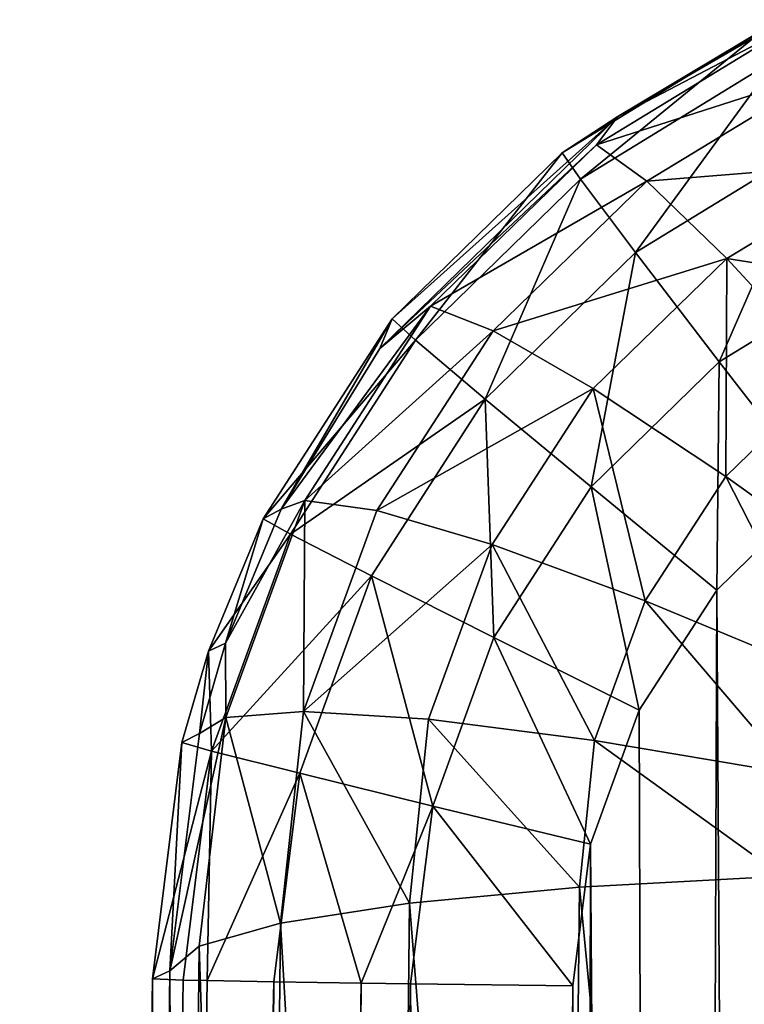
# Model space of a CAD drawing. Header units: millimetres. Extents: x 29 to 339, y 29 to 1104.
# Tile 237 of 256: x 175.01 to 178.42, y 589.82 to 594.45. Entities that reach past the tile are written whole.
import ezdxf

# ---------------------------------------------------------------- set-up
doc = ezdxf.new("R2010")
doc.units = ezdxf.units.MM
doc.header["$LTSCALE"] = 25.4
doc.layers.get('0').update_dxf_attribs({"true_color": 0xff5454})

# ---------------------------------------------------------------- blocks, each defined once
blk = doc.blocks.new('PATIO-10105.STL')
at = {"color": 18, "true_color": 0x000000}
mesh = blk.add_polyface(dxfattribs=at)
corners = [(177.7236, 593.8622, 17.2454), (178.6557, 594.4297, 17.1735), (177.8238, 593.9954, 16.5634)]
mesh.append_faces([[corners[k] for k in face] for face in [(0, 1, 2)]], dxfattribs={"color": 18})
mesh = blk.add_polyface(dxfattribs=at)
corners = [(177.7236, 593.8622, 17.2454), (178.8228, 594.215, 18.2665), (178.6557, 594.4297, 17.1735), (177.9603, 593.6899, 18.333)]
mesh.append_faces([[corners[k] for k in face] for face in [(0, 1, 2), (1, 0, 3)]], dxfattribs={"vtx0": -1, "color": 18})
mesh = blk.add_polyface(dxfattribs=at)
corners = [(177.8238, 593.9954, 16.5634), (178.6076, 594.4502, 16.5528), (178.5177, 594.4088, 9.0307)]
mesh.append_faces([[corners[k] for k in face] for face in [(0, 1, 2)]], dxfattribs={"color": 18})
mesh = blk.add_polyface(dxfattribs=at)
corners = [(178.6557, 594.4297, 17.1735), (178.6076, 594.4502, 16.5528), (177.8238, 593.9954, 16.5634)]
mesh.append_faces([[corners[k] for k in face] for face in [(0, 1, 2)]], dxfattribs={"color": 18})
mesh = blk.add_polyface(dxfattribs=at)
corners = [(177.8238, 593.9954, 16.5634), (178.5177, 594.4088, 9.0307), (177.5628, 593.8244, 9.0439)]
mesh.append_faces([[corners[k] for k in face] for face in [(0, 1, 2)]], dxfattribs={"color": 18})
mesh = blk.add_polyface(dxfattribs=at)
corners = [(177.648, 593.7004, 8.2782), (178.5177, 594.4088, 9.0307), (178.5739, 594.2671, 8.2654), (177.5628, 593.8244, 9.0439)]
mesh.append_faces([[corners[k] for k in face] for face in [(0, 1, 2), (1, 0, 3)]], dxfattribs={"vtx0": -1, "color": 18})
mesh = blk.add_polyface(dxfattribs=at)
corners = [(177.9073, 593.3551, 7.6282), (178.5739, 594.2671, 8.2654), (178.7504, 593.871, 7.6166), (177.648, 593.7004, 8.2782)]
mesh.append_faces([[corners[k] for k in face] for face in [(0, 1, 2), (1, 0, 3)]], dxfattribs={"vtx0": -1, "color": 18})
mesh = blk.add_polyface(dxfattribs=at)
corners = [(177.9603, 593.6899, 18.333), (179.086, 593.7822, 19.2725), (178.8228, 594.215, 18.2665), (178.3367, 593.326, 19.3303)]
mesh.append_faces([[corners[k] for k in face] for face in [(0, 1, 2), (1, 0, 3)]], dxfattribs={"vtx0": -1, "color": 18})
mesh = blk.add_polyface(dxfattribs=at)
corners = [(176.7618, 593.0421, 9.0564), (177.8238, 593.9954, 16.5634), (177.5628, 593.8244, 9.0439), (176.7047, 592.9025, 16.5809)]
mesh.append_faces([[corners[k] for k in face] for face in [(0, 1, 2), (1, 0, 3)]], dxfattribs={"vtx0": -1, "color": 18})
mesh = blk.add_polyface(dxfattribs=at)
corners = [(177.7236, 593.8622, 17.2454), (177.8238, 593.9954, 16.5634), (176.7047, 592.9025, 16.5809)]
mesh.append_faces([[corners[k] for k in face] for face in [(0, 1, 2)]], dxfattribs={"color": 18})
mesh = blk.add_polyface(dxfattribs=at)
corners = [(176.9423, 593.1025, 17.3361), (177.7236, 593.8622, 17.2454), (176.7047, 592.9025, 16.5809)]
mesh.append_faces([[corners[k] for k in face] for face in [(0, 1, 2)]], dxfattribs={"color": 18})
mesh = blk.add_polyface(dxfattribs=at)
corners = [(176.9423, 593.1025, 17.3361), (177.9603, 593.6899, 18.333), (177.7236, 593.8622, 17.2454), (177.2372, 592.9869, 18.4169)]
mesh.append_faces([[corners[k] for k in face] for face in [(0, 1, 2), (1, 0, 3)]], dxfattribs={"vtx0": -1, "color": 18})
mesh = blk.add_polyface(dxfattribs=at)
corners = [(178.7504, 593.871, 7.6166), (178.3012, 592.8409, 7.1929), (177.9073, 593.3551, 7.6282), (179.0203, 593.281, 7.183)]
mesh.append_faces([[corners[k] for k in face] for face in [(0, 1, 2), (1, 0, 3)]], dxfattribs={"vtx0": -1, "color": 18})
mesh = blk.add_polyface(dxfattribs=at)
corners = [(176.8715, 592.942, 8.2903), (177.5628, 593.8244, 9.0439), (177.648, 593.7004, 8.2782), (176.7618, 593.0421, 9.0564)]
mesh.append_faces([[corners[k] for k in face] for face in [(0, 1, 2), (1, 0, 3)]], dxfattribs={"vtx0": -1, "color": 18})
mesh = blk.add_polyface(dxfattribs=at)
corners = [(178.3367, 593.326, 19.3303), (179.4318, 593.1532, 20.1405), (179.086, 593.7822, 19.2725), (178.8338, 592.7891, 20.1866)]
mesh.append_faces([[corners[k] for k in face] for face in [(0, 1, 2), (1, 0, 3)]], dxfattribs={"vtx0": -1, "color": 18})
mesh = blk.add_polyface(dxfattribs=at)
corners = [(177.2002, 592.6645, 7.6392), (177.648, 593.7004, 8.2782), (177.9073, 593.3551, 7.6282), (176.8715, 592.942, 8.2903)]
mesh.append_faces([[corners[k] for k in face] for face in [(0, 1, 2), (1, 0, 3)]], dxfattribs={"vtx0": -1, "color": 18})
mesh = blk.add_polyface(dxfattribs=at)
corners = [(177.2372, 592.9869, 18.4169), (178.3367, 593.326, 19.3303), (177.9603, 593.6899, 18.333), (177.7085, 592.7153, 19.4032)]
mesh.append_faces([[corners[k] for k in face] for face in [(0, 1, 2), (1, 0, 3)]], dxfattribs={"vtx0": -1, "color": 18})
mesh = blk.add_polyface(dxfattribs=at)
corners = [(177.9073, 593.3551, 7.6282), (177.698, 592.2518, 7.2023), (177.2002, 592.6645, 7.6392), (178.3012, 592.8409, 7.1929)]
mesh.append_faces([[corners[k] for k in face] for face in [(0, 1, 2), (1, 0, 3)]], dxfattribs={"vtx0": -1, "color": 18})
mesh = blk.add_polyface(dxfattribs=at)
corners = [(178.3325, 592.3017, 20.2448), (178.3367, 593.326, 19.3303), (177.7085, 592.7153, 19.4032), (178.8338, 592.7891, 20.1866)]
mesh.append_faces([[corners[k] for k in face] for face in [(0, 1, 2), (1, 0, 3)]], dxfattribs={"vtx0": -1, "color": 18})
mesh = blk.add_polyface(dxfattribs=at)
corners = [(179.0203, 593.281, 7.183), (178.7696, 592.2362, 7.0386), (178.3012, 592.8409, 7.1929), (179.3426, 592.5869, 7.0307)]
mesh.append_faces([[corners[k] for k in face] for face in [(0, 1, 2), (1, 0, 3)]], dxfattribs={"vtx0": -1, "color": 18})
mesh = blk.add_polyface(dxfattribs=at)
corners = [(176.9423, 593.1025, 17.3361), (176.2404, 592.1473, 16.5896), (176.3507, 592.1888, 17.4409)]
mesh.append_faces([[corners[k] for k in face] for face in [(0, 1, 2)]], dxfattribs={"color": 18})
mesh = blk.add_polyface(dxfattribs=at)
corners = [(176.9423, 593.1025, 17.3361), (176.7047, 592.9025, 16.5809), (176.2404, 592.1473, 16.5896)]
mesh.append_faces([[corners[k] for k in face] for face in [(0, 1, 2)]], dxfattribs={"color": 18})
mesh = blk.add_polyface(dxfattribs=at)
corners = [(177.2372, 592.9869, 18.4169), (176.3507, 592.1888, 17.4409), (176.6897, 592.1412, 18.514), (176.9423, 593.1025, 17.3361)]
mesh.append_faces([[corners[k] for k in face] for face in [(0, 1, 2), (1, 0, 3)]], dxfattribs={"vtx0": -1, "color": 18})
mesh = blk.add_polyface(dxfattribs=at)
corners = [(176.7618, 593.0421, 9.0564), (176.155, 592.1012, 9.0676), (176.2404, 592.1473, 16.5896)]
mesh.append_faces([[corners[k] for k in face] for face in [(0, 1, 2)]], dxfattribs={"color": 18})
mesh = blk.add_polyface(dxfattribs=at)
corners = [(176.155, 592.1012, 9.0676), (176.8715, 592.942, 8.2903), (176.2832, 592.0298, 8.3011), (176.7618, 593.0421, 9.0564)]
mesh.append_faces([[corners[k] for k in face] for face in [(0, 1, 2), (1, 0, 3)]], dxfattribs={"vtx0": -1, "color": 18})
mesh = blk.add_polyface(dxfattribs=at)
corners = [(176.7618, 593.0421, 9.0564), (176.2404, 592.1473, 16.5896), (176.7047, 592.9025, 16.5809)]
mesh.append_faces([[corners[k] for k in face] for face in [(0, 1, 2)]], dxfattribs={"color": 18})
mesh = blk.add_polyface(dxfattribs=at)
corners = [(177.7085, 592.7153, 19.4032), (176.6897, 592.1412, 18.514), (177.233, 591.9808, 19.4875), (177.2372, 592.9869, 18.4169)]
mesh.append_faces([[corners[k] for k in face] for face in [(0, 1, 2), (1, 0, 3)]], dxfattribs={"vtx0": -1, "color": 18})
mesh = blk.add_polyface(dxfattribs=at)
corners = [(176.2832, 592.0298, 8.3011), (177.2002, 592.6645, 7.6392), (176.6645, 591.8339, 7.6491), (176.8715, 592.942, 8.2903)]
mesh.append_faces([[corners[k] for k in face] for face in [(0, 1, 2), (1, 0, 3)]], dxfattribs={"vtx0": -1, "color": 18})
mesh = blk.add_polyface(dxfattribs=at)
corners = [(177.6126, 589.9042, 7.0626), (177.0549, 536.2402, 7.3341), (176.9875, 536.9086, 7.3316), (177.2692, 535.6036, 7.335), (177.6199, 535.0306, 7.3341), (177.6957, 590.5709, 7.0584), (178.0893, 534.5499, 7.3314), (177.925, 591.2023, 7.0528), (178.2891, 591.7668, 7.0461), (178.6538, 534.1859, 7.3271), (178.7696, 592.2362, 7.0386), (179.2852, 533.9565, 7.3215), (179.3426, 592.5869, 7.0307), (179.9518, 533.8734, 7.3147), (179.9792, 592.8011, 7.0228), (195.9497, 533.6838, 7.1435), (180.6476, 592.8685, 7.0153), (196.6456, 592.6789, 6.8441), (196.6181, 533.7511, 7.136), (197.2547, 533.9655, 7.1281), (197.3121, 592.5958, 6.8374), (197.8277, 534.3161, 7.1202), (197.9435, 592.3665, 6.8317), (198.3083, 534.7854, 7.1127), (198.5081, 592.0023, 6.8274), (198.6723, 535.35, 7.106), (198.9774, 591.5217, 6.8248), (198.9017, 535.9814, 7.1004), (198.9847, 536.648, 7.0962), (199.3281, 590.9487, 6.8238), (199.6098, 589.6436, 6.8272), (199.5424, 590.312, 6.8247)]
mesh.append_faces([[corners[k] for k in face] for face in [(0, 1, 2), (30, 29, 31)]], dxfattribs={"vtx0": -1, "color": 18})
mesh.append_faces([[corners[k] for k in face] for face in [(1, 0, 3), (3, 0, 4), (4, 5, 6), (6, 8, 9), (9, 10, 11), (11, 12, 13), (13, 14, 15), (15, 17, 18), (18, 17, 19), (19, 20, 21), (21, 22, 23), (23, 24, 25), (25, 26, 27), (27, 26, 28), (28, 29, 30)]], dxfattribs={"vtx0": -1, "vtx1": -1, "color": 18})
mesh.append_faces([[corners[k] for k in face] for face in [(4, 0, 5), (6, 5, 7), (6, 7, 8), (9, 8, 10), (11, 10, 12), (13, 12, 14), (15, 14, 16), (15, 16, 17), (19, 17, 20), (21, 20, 22), (23, 22, 24), (25, 24, 26), (28, 26, 29)]], dxfattribs={"vtx0": -1, "vtx2": -1, "color": 18})
mesh = blk.add_polyface(dxfattribs=at)
corners = [(178.3012, 592.8409, 7.1929), (178.2891, 591.7668, 7.0461), (177.698, 592.2518, 7.2023), (178.7696, 592.2362, 7.0386)]
mesh.append_faces([[corners[k] for k in face] for face in [(0, 1, 2), (1, 0, 3)]], dxfattribs={"vtx0": -1, "color": 18})
mesh = blk.add_polyface(dxfattribs=at)
corners = [(179.0773, 591.767, 20.899), (178.8338, 592.7891, 20.1866), (178.3325, 592.3017, 20.2448), (179.4263, 592.1064, 20.8585)]
mesh.append_faces([[corners[k] for k in face] for face in [(0, 1, 2), (1, 0, 3)]], dxfattribs={"vtx0": -1, "color": 18})
mesh = blk.add_polyface(dxfattribs=at)
corners = [(177.9529, 591.7155, 20.312), (177.7085, 592.7153, 19.4032), (177.233, 591.9808, 19.4875), (178.3325, 592.3017, 20.2448)]
mesh.append_faces([[corners[k] for k in face] for face in [(0, 1, 2), (1, 0, 3)]], dxfattribs={"vtx0": -1, "color": 18})
mesh = blk.add_polyface(dxfattribs=at)
corners = [(177.2002, 592.6645, 7.6392), (177.2411, 591.5433, 7.2108), (176.6645, 591.8339, 7.6491), (177.698, 592.2518, 7.2023)]
mesh.append_faces([[corners[k] for k in face] for face in [(0, 1, 2), (1, 0, 3)]], dxfattribs={"vtx0": -1, "color": 18})
mesh = blk.add_polyface(dxfattribs=at)
corners = [(178.813, 591.3589, 20.9459), (178.3325, 592.3017, 20.2448), (177.9529, 591.7155, 20.312), (179.0773, 591.767, 20.899)]
mesh.append_faces([[corners[k] for k in face] for face in [(0, 1, 2), (1, 0, 3)]], dxfattribs={"vtx0": -1, "color": 18})
mesh = blk.add_polyface(dxfattribs=at)
corners = [(177.698, 592.2518, 7.2023), (177.925, 591.2023, 7.0528), (177.2411, 591.5433, 7.2108), (178.2891, 591.7668, 7.0461)]
mesh.append_faces([[corners[k] for k in face] for face in [(0, 1, 2), (1, 0, 3)]], dxfattribs={"vtx0": -1, "color": 18})
mesh = blk.add_polyface(dxfattribs=at)
corners = [(176.3507, 592.1888, 17.4409), (175.9782, 591.5172, 16.5956), (175.9786, 591.1669, 17.5547)]
mesh.append_faces([[corners[k] for k in face] for face in [(0, 1, 2)]], dxfattribs={"color": 18})
mesh = blk.add_polyface(dxfattribs=at)
corners = [(176.3507, 592.1888, 17.4409), (176.2404, 592.1473, 16.5896), (175.9782, 591.5172, 16.5956)]
mesh.append_faces([[corners[k] for k in face] for face in [(0, 1, 2)]], dxfattribs={"color": 18})
mesh = blk.add_polyface(dxfattribs=at)
corners = [(176.3453, 591.1955, 18.6193), (176.3507, 592.1888, 17.4409), (175.9786, 591.1669, 17.5547), (176.6897, 592.1412, 18.514)]
mesh.append_faces([[corners[k] for k in face] for face in [(0, 1, 2), (1, 0, 3)]], dxfattribs={"vtx0": -1, "color": 18})
mesh = blk.add_polyface(dxfattribs=at)
corners = [(175.9782, 591.5172, 16.5956), (176.155, 592.1012, 9.0676), (175.8973, 591.4799, 9.0734), (176.2404, 592.1473, 16.5896)]
mesh.append_faces([[corners[k] for k in face] for face in [(0, 1, 2), (1, 0, 3)]], dxfattribs={"vtx0": -1, "color": 18})
mesh = blk.add_polyface(dxfattribs=at)
corners = [(177.233, 591.9808, 19.4875), (176.3453, 591.1955, 18.6193), (176.9338, 591.1592, 19.579), (176.6897, 592.1412, 18.514)]
mesh.append_faces([[corners[k] for k in face] for face in [(0, 1, 2), (1, 0, 3)]], dxfattribs={"vtx0": -1, "color": 18})
mesh = blk.add_polyface(dxfattribs=at)
corners = [(176.155, 592.1012, 9.0676), (176.2832, 592.0298, 8.3011), (175.8973, 591.4799, 9.0734)]
mesh.append_faces([[corners[k] for k in face] for face in [(0, 1, 2)]], dxfattribs={"color": 18})
mesh = blk.add_polyface(dxfattribs=at)
corners = [(176.2832, 592.0298, 8.3011), (175.9126, 591.0095, 8.3102), (175.8973, 591.4799, 9.0734)]
mesh.append_faces([[corners[k] for k in face] for face in [(0, 1, 2)]], dxfattribs={"color": 18})
mesh = blk.add_polyface(dxfattribs=at)
corners = [(175.9126, 591.0095, 8.3102), (176.6645, 591.8339, 7.6491), (176.3271, 590.9048, 7.6573), (176.2832, 592.0298, 8.3011)]
mesh.append_faces([[corners[k] for k in face] for face in [(0, 1, 2), (1, 0, 3)]], dxfattribs={"vtx0": -1, "color": 18})
mesh = blk.add_polyface(dxfattribs=at)
corners = [(177.7142, 591.0598, 20.3851), (177.233, 591.9808, 19.4875), (176.9338, 591.1592, 19.579), (177.9529, 591.7155, 20.312)]
mesh.append_faces([[corners[k] for k in face] for face in [(0, 1, 2), (1, 0, 3)]], dxfattribs={"vtx0": -1, "color": 18})
mesh = blk.add_polyface(dxfattribs=at)
corners = [(176.6645, 591.8339, 7.6491), (176.9532, 590.7508, 7.2178), (176.3271, 590.9048, 7.6573), (177.2411, 591.5433, 7.2108)]
mesh.append_faces([[corners[k] for k in face] for face in [(0, 1, 2), (1, 0, 3)]], dxfattribs={"vtx0": -1, "color": 18})
mesh = blk.add_polyface(dxfattribs=at)
corners = [(178.6468, 590.9023, 20.9967), (177.9529, 591.7155, 20.312), (177.7142, 591.0598, 20.3851), (178.813, 591.3589, 20.9459)]
mesh.append_faces([[corners[k] for k in face] for face in [(0, 1, 2), (1, 0, 3)]], dxfattribs={"vtx0": -1, "color": 18})
mesh = blk.add_polyface(dxfattribs=at)
corners = [(177.2411, 591.5433, 7.2108), (177.6957, 590.5709, 7.0584), (176.9532, 590.7508, 7.2178), (177.925, 591.2023, 7.0528)]
mesh.append_faces([[corners[k] for k in face] for face in [(0, 1, 2), (1, 0, 3)]], dxfattribs={"vtx0": -1, "color": 18})
mesh = blk.add_polyface(dxfattribs=at)
corners = [(175.8551, 591.0915, 16.599), (175.8973, 591.4799, 9.0734), (175.7728, 591.0489, 9.0769), (175.9782, 591.5172, 16.5956)]
mesh.append_faces([[corners[k] for k in face] for face in [(0, 1, 2), (1, 0, 3)]], dxfattribs={"vtx0": -1, "color": 18})
mesh = blk.add_polyface(dxfattribs=at)
corners = [(175.9782, 591.5172, 16.5956), (175.8551, 591.0915, 16.599), (175.9786, 591.1669, 17.5547)]
mesh.append_faces([[corners[k] for k in face] for face in [(0, 1, 2)]], dxfattribs={"color": 18})
mesh = blk.add_polyface(dxfattribs=at)
corners = [(175.8973, 591.4799, 9.0734), (175.9126, 591.0095, 8.3102), (175.7728, 591.0489, 9.0769)]
mesh.append_faces([[corners[k] for k in face] for face in [(0, 1, 2)]], dxfattribs={"color": 18})
mesh = blk.add_polyface(dxfattribs=at)
corners = [(176.3453, 591.1955, 18.6193), (175.9786, 591.1669, 17.5547), (176.2362, 590.2, 18.7577)]
mesh.append_faces([[corners[k] for k in face] for face in [(0, 1, 2)]], dxfattribs={"color": 18})
mesh = blk.add_polyface(dxfattribs=at)
corners = [(176.3453, 591.1955, 18.6193), (176.2362, 590.2, 18.7577), (176.8431, 590.2938, 19.6939)]
mesh.append_faces([[corners[k] for k in face] for face in [(0, 1, 2)]], dxfattribs={"color": 18})
mesh = blk.add_polyface(dxfattribs=at)
corners = [(176.3453, 591.1955, 18.6193), (176.8431, 590.2938, 19.6939), (176.9338, 591.1592, 19.579)]
mesh.append_faces([[corners[k] for k in face] for face in [(0, 1, 2)]], dxfattribs={"color": 18})
mesh = blk.add_polyface(dxfattribs=at)
corners = [(175.9786, 591.1669, 17.5547), (175.8551, 591.0915, 16.599), (175.7153, 589.9751, 16.606)]
mesh.append_faces([[corners[k] for k in face] for face in [(0, 1, 2)]], dxfattribs={"color": 18})
mesh = blk.add_polyface(dxfattribs=at)
corners = [(175.9786, 591.1669, 17.5547), (175.7153, 589.9751, 16.606), (175.8539, 590.092, 17.7109)]
mesh.append_faces([[corners[k] for k in face] for face in [(0, 1, 2)]], dxfattribs={"color": 18})
mesh = blk.add_polyface(dxfattribs=at)
corners = [(175.9786, 591.1669, 17.5547), (175.8539, 590.092, 17.7109), (176.2362, 590.2, 18.7577)]
mesh.append_faces([[corners[k] for k in face] for face in [(0, 1, 2)]], dxfattribs={"color": 18})
mesh = blk.add_polyface(dxfattribs=at)
corners = [(177.6441, 590.3687, 20.4726), (176.9338, 591.1592, 19.579), (176.8431, 590.2938, 19.6939)]
mesh.append_faces([[corners[k] for k in face] for face in [(0, 1, 2)]], dxfattribs={"color": 18})
mesh = blk.add_polyface(dxfattribs=at)
corners = [(176.9338, 591.1592, 19.579), (177.6441, 590.3687, 20.4726), (177.7142, 591.0598, 20.3851)]
mesh.append_faces([[corners[k] for k in face] for face in [(0, 1, 2)]], dxfattribs={"color": 18})
mesh = blk.add_polyface(dxfattribs=at)
corners = [(175.7153, 589.9751, 16.606), (175.7728, 591.0489, 9.0769), (175.6344, 589.9379, 9.0839), (175.8551, 591.0915, 16.599)]
mesh.append_faces([[corners[k] for k in face] for face in [(0, 1, 2), (1, 0, 3)]], dxfattribs={"vtx0": -1, "color": 18})
mesh = blk.add_polyface(dxfattribs=at)
corners = [(175.6344, 589.9379, 9.0839), (175.9126, 591.0095, 8.3102), (175.7784, 589.9323, 8.3169), (175.7728, 591.0489, 9.0769)]
mesh.append_faces([[corners[k] for k in face] for face in [(0, 1, 2), (1, 0, 3)]], dxfattribs={"vtx0": -1, "color": 18})
mesh = blk.add_polyface(dxfattribs=at)
corners = [(178.5991, 590.4208, 21.0547), (177.7142, 591.0598, 20.3851), (177.6441, 590.3687, 20.4726)]
mesh.append_faces([[corners[k] for k in face] for face in [(0, 1, 2)]], dxfattribs={"color": 18})
mesh = blk.add_polyface(dxfattribs=at)
corners = [(178.6468, 590.9023, 20.9967), (177.7142, 591.0598, 20.3851), (178.5991, 590.4208, 21.0547)]
mesh.append_faces([[corners[k] for k in face] for face in [(0, 1, 2)]], dxfattribs={"color": 18})
mesh = blk.add_polyface(dxfattribs=at)
corners = [(175.9126, 591.0095, 8.3102), (175.8915, 589.9297, 8.0811), (175.7784, 589.9323, 8.3169)]
mesh.append_faces([[corners[k] for k in face] for face in [(0, 1, 2)]], dxfattribs={"color": 18})
mesh = blk.add_polyface(dxfattribs=at)
corners = [(175.9126, 591.0095, 8.3102), (176.3271, 590.9048, 7.6573), (175.8915, 589.9297, 8.0811)]
mesh.append_faces([[corners[k] for k in face] for face in [(0, 1, 2)]], dxfattribs={"color": 18})
mesh = blk.add_polyface(dxfattribs=at)
corners = [(176.3271, 590.9048, 7.6573), (176.2049, 589.9239, 7.6635), (175.8915, 589.9297, 8.0811)]
mesh.append_faces([[corners[k] for k in face] for face in [(0, 1, 2)]], dxfattribs={"color": 18})
mesh = blk.add_polyface(dxfattribs=at)
corners = [(176.6156, 589.9174, 7.3412), (176.2049, 589.9239, 7.6635), (176.3271, 590.9048, 7.6573)]
mesh.append_faces([[corners[k] for k in face] for face in [(0, 1, 2)]], dxfattribs={"color": 18})
mesh = blk.add_polyface(dxfattribs=at)
corners = [(176.9532, 590.7508, 7.2178), (176.6156, 589.9174, 7.3412), (176.3271, 590.9048, 7.6573)]
mesh.append_faces([[corners[k] for k in face] for face in [(0, 1, 2)]], dxfattribs={"color": 18})
mesh = blk.add_polyface(dxfattribs=at)
corners = [(176.9532, 590.7508, 7.2178), (176.849, 589.9141, 7.223), (176.6156, 589.9174, 7.3412)]
mesh.append_faces([[corners[k] for k in face] for face in [(0, 1, 2)]], dxfattribs={"color": 18})
mesh = blk.add_polyface(dxfattribs=at)
corners = [(176.9532, 590.7508, 7.2178), (177.6126, 589.9042, 7.0626), (176.849, 589.9141, 7.223), (177.6957, 590.5709, 7.0584)]
mesh.append_faces([[corners[k] for k in face] for face in [(0, 1, 2), (1, 0, 3)]], dxfattribs={"vtx0": -1, "color": 18})
mesh = blk.add_polyface(dxfattribs=at)
corners = [(178.5015, 581.4568, 21.8617), (177.6441, 590.3687, 20.4726), (177.5468, 581.4248, 21.2778), (178.5991, 590.4208, 21.0547)]
mesh.append_faces([[corners[k] for k in face] for face in [(0, 1, 2), (1, 0, 3)]], dxfattribs={"vtx0": -1, "color": 18})
mesh = blk.add_polyface(dxfattribs=at)
corners = [(177.5468, 581.4248, 21.2778), (176.8431, 590.2938, 19.6939), (176.746, 581.3766, 20.4967), (177.6441, 590.3687, 20.4726)]
mesh.append_faces([[corners[k] for k in face] for face in [(0, 1, 2), (1, 0, 3)]], dxfattribs={"vtx0": -1, "color": 18})
mesh = blk.add_polyface(dxfattribs=at)
corners = [(176.746, 581.3766, 20.4967), (176.2362, 590.2, 18.7577), (176.1395, 581.3148, 19.5576), (176.8431, 590.2938, 19.6939)]
mesh.append_faces([[corners[k] for k in face] for face in [(0, 1, 2), (1, 0, 3)]], dxfattribs={"vtx0": -1, "color": 18})
mesh = blk.add_polyface(dxfattribs=at)
corners = [(176.1395, 581.3148, 19.5576), (175.8539, 590.092, 17.7109), (175.7575, 581.2424, 18.5076), (176.2362, 590.2, 18.7577)]
mesh.append_faces([[corners[k] for k in face] for face in [(0, 1, 2), (1, 0, 3)]], dxfattribs={"vtx0": -1, "color": 18})
mesh = blk.add_polyface(dxfattribs=at)
corners = [(175.7575, 581.2424, 18.5076), (175.7153, 589.9751, 16.606), (175.6194, 581.1631, 17.3993), (175.8539, 590.092, 17.7109)]
mesh.append_faces([[corners[k] for k in face] for face in [(0, 1, 2), (1, 0, 3)]], dxfattribs={"vtx0": -1, "color": 18})
mesh = blk.add_polyface(dxfattribs=at)
corners = [(175.0902, 536.9794, 16.875), (175.6344, 589.9379, 9.0839), (175.0093, 536.9422, 9.3528), (175.2023, 545.7988, 17.5788), (175.3113, 554.637, 17.9835), (175.4173, 563.4839, 18.0885), (175.52, 572.3293, 17.8937), (175.6194, 581.1631, 17.3993), (175.7153, 589.9751, 16.606)]
mesh.append_faces([[corners[k] for k in face] for face in [(0, 1, 2), (1, 7, 8)]], dxfattribs={"vtx0": -1, "color": 18})
mesh.append_faces([[corners[k] for k in face] for face in [(1, 0, 3), (1, 3, 4), (1, 4, 5), (1, 5, 6), (1, 6, 7)]], dxfattribs={"vtx0": -1, "vtx2": -1, "color": 18})
mesh = blk.add_polyface(dxfattribs=at)
corners = [(175.0093, 536.9422, 9.3528), (175.7784, 589.9323, 8.3169), (175.1533, 536.9366, 8.5859), (175.6344, 589.9379, 9.0839)]
mesh.append_faces([[corners[k] for k in face] for face in [(0, 1, 2), (1, 0, 3)]], dxfattribs={"vtx0": -1, "color": 18})
mesh = blk.add_polyface(dxfattribs=at)
corners = [(175.1533, 536.9366, 8.5859), (175.8915, 589.9297, 8.0811), (175.2665, 536.9341, 8.35), (175.7784, 589.9323, 8.3169)]
mesh.append_faces([[corners[k] for k in face] for face in [(0, 1, 2), (1, 0, 3)]], dxfattribs={"vtx0": -1, "color": 18})
mesh = blk.add_polyface(dxfattribs=at)
corners = [(175.2665, 536.9341, 8.35), (176.2049, 589.9239, 7.6635), (175.5798, 536.9283, 7.9324), (175.8915, 589.9297, 8.0811)]
mesh.append_faces([[corners[k] for k in face] for face in [(0, 1, 2), (1, 0, 3)]], dxfattribs={"vtx0": -1, "color": 18})
mesh = blk.add_polyface(dxfattribs=at)
corners = [(176.2049, 589.9239, 7.6635), (175.9906, 536.9218, 7.6102), (175.5798, 536.9283, 7.9324), (176.6156, 589.9174, 7.3412)]
mesh.append_faces([[corners[k] for k in face] for face in [(0, 1, 2), (1, 0, 3)]], dxfattribs={"vtx0": -1, "color": 18})
mesh = blk.add_polyface(dxfattribs=at)
corners = [(176.6156, 589.9174, 7.3412), (176.2239, 536.9185, 7.492), (175.9906, 536.9218, 7.6102), (176.849, 589.9141, 7.223)]
mesh.append_faces([[corners[k] for k in face] for face in [(0, 1, 2), (1, 0, 3)]], dxfattribs={"vtx0": -1, "color": 18})
mesh = blk.add_polyface(dxfattribs=at)
corners = [(176.849, 589.9141, 7.223), (176.9875, 536.9086, 7.3316), (176.2239, 536.9185, 7.492), (177.6126, 589.9042, 7.0626)]
mesh.append_faces([[corners[k] for k in face] for face in [(0, 1, 2), (1, 0, 3)]], dxfattribs={"vtx0": -1, "color": 18})

msp = doc.modelspace()

# ---------------------------------------------------------------- block references
at = {"color": 0}
msp.add_blockref('PATIO-10105.STL', (0, 0), dxfattribs=at)

doc.saveas('drawing.dxf')
